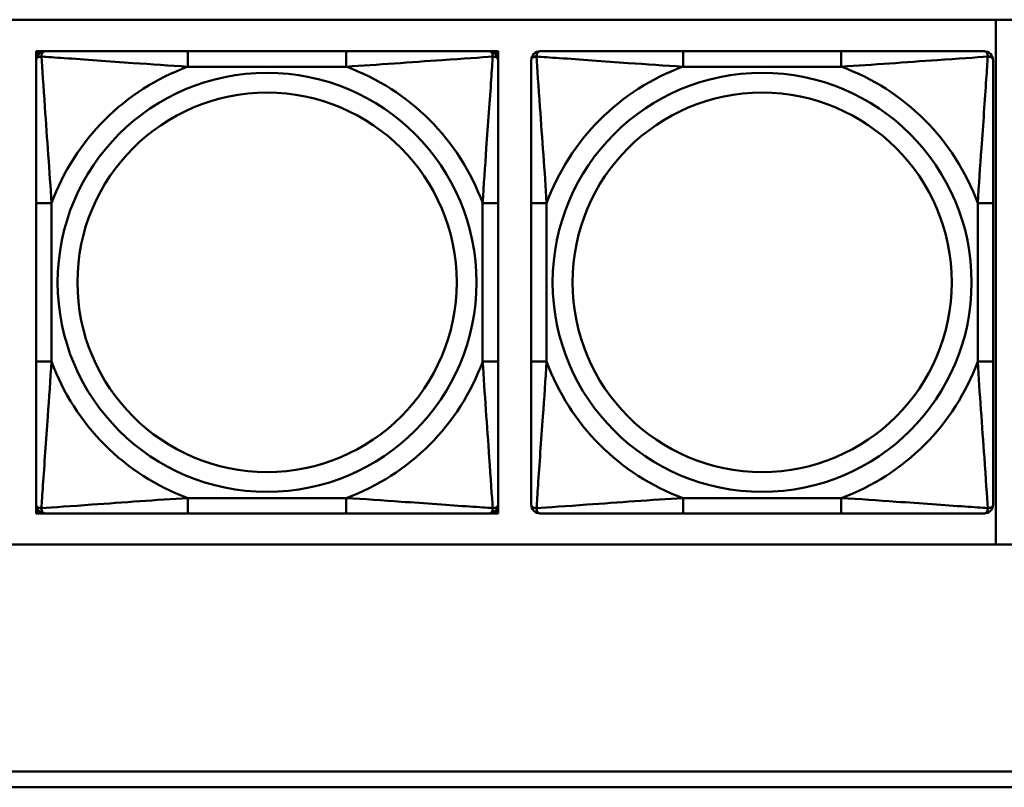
# Model space of a CAD drawing. Header units: inches. Extents: x 9.4 to 55.3, y 0.3 to 33.1.
# Tile 49 of 173: x 24.8 to 26.1, y 8.7 to 9.7. Entities that reach past the tile are written whole.
import ezdxf

# ---------------------------------------------------------------- set-up
doc = ezdxf.new("R2010")
doc.units = ezdxf.units.IN
doc.header["$MEASUREMENT"] = 0
doc.layers.add('Visible Edges(ANSI)', color=7, linetype='Continuous', lineweight=50)
doc.layers.add('Visible Tangent Edges(ANSI)', color=7, linetype='Continuous', lineweight=50)

msp = doc.modelspace()

# ---------------------------------------------------------------- linework, layer by layer
at = {"layer": 'Visible Edges(ANSI)'}
for p, q in [((23.5252, 9.7165), (28.6105, 9.7165)), ((26.0575, 9.7165), (26.0575, 9.046)), ((24.8304, 9.6762), (24.8363, 9.6762)), ((24.8304, 9.6703), (24.8304, 9.6762)), ((24.8304, 9.6644), (24.8304, 9.6703)), ((24.8363, 9.6762), (24.8422, 9.6762)), ((25.2269, 9.6762), (25.0246, 9.6762)), ((25.4092, 9.6762), (25.4151, 9.6762)), ((25.4151, 9.6762), (25.421, 9.6762)), ((25.421, 9.6762), (25.421, 9.6703)), ((25.421, 9.6703), (25.421, 9.6644)), ((25.8598, 9.6762), (25.6575, 9.6762)), ((24.8304, 9.4821), (24.8304, 9.2798)), ((25.421, 9.2798), (25.421, 9.4821)), ((25.4634, 9.4821), (25.4634, 9.2798)), ((26.0539, 9.2798), (26.0539, 9.4821)), ((24.8304, 9.0915), (24.8304, 9.0974)), ((24.8304, 9.0856), (24.8304, 9.0915)), ((25.421, 9.0974), (25.421, 9.0915)), ((25.421, 9.0915), (25.421, 9.0856)), ((24.8363, 9.0856), (24.8304, 9.0856)), ((24.8422, 9.0856), (24.8363, 9.0856)), ((25.0246, 9.0856), (25.2269, 9.0856)), ((25.4151, 9.0856), (25.4092, 9.0856)), ((25.421, 9.0856), (25.4151, 9.0856)), ((25.6575, 9.0856), (25.8598, 9.0856)), ((28.6105, 9.046), (23.5252, 9.046)), ((24.3296, 8.7556), (31.7766, 8.7556)), ((31.7766, 8.7356), (24.3296, 8.7356))]:
    msp.add_line(p, q, dxfattribs=at)
for centre, radius, start, end in [((24.8363, 9.6703), 0.00591, 90, 180), ((24.8422, 9.6644), 0.0118, 90, 180), ((25.4092, 9.6644), 0.0118, 0, 90), ((25.4151, 9.6703), 0.00591, 0, 90), ((25.4752, 9.6644), 0.0118, 90, 180), ((26.0421, 9.6644), 0.0118, 0, 90), ((24.8422, 9.0974), 0.0118, 180, 270), ((24.8363, 9.0915), 0.00591, 180, 270), ((25.4092, 9.0974), 0.0118, 270, 0), ((25.4151, 9.0915), 0.00591, 270, 0), ((25.4752, 9.0974), 0.0118, 180, 270), ((26.0421, 9.0974), 0.0118, 270, 0)]:
    msp.add_arc(centre, radius, start, end, dxfattribs=at)
for points, knots in [([(25.0246, 9.6762), (25.0009, 9.6762), (24.9769, 9.6762), (24.9535, 9.6762), (24.9229, 9.6762), (24.892, 9.6762), (24.8687, 9.6762), (24.8567, 9.6762), (24.8471, 9.6762), (24.8422, 9.6762)], [0.2569537, 0.2569537, 0.2569537, 0.2569537, 0.4371919, 0.4371919, 0.4371919, 0.6739428, 0.6739428, 0.6739428, 0.7963818, 0.7963818, 0.7963818, 0.7963818]), ([(25.4092, 9.6762), (25.4034, 9.6762), (25.3909, 9.6762), (25.3757, 9.6762), (25.3523, 9.6762), (25.3232, 9.6762), (25.2941, 9.6762), (25.2719, 9.6762), (25.2493, 9.6762), (25.2269, 9.6762)], [-0.7968224, -0.7968224, -0.7968224, -0.7968224, -0.6514613, -0.6514613, -0.6514613, -0.427691, -0.427691, -0.427691, -0.2569517, -0.2569517, -0.2569517, -0.2569517]), ([(25.6575, 9.6762), (25.6338, 9.6762), (25.6098, 9.6762), (25.5865, 9.6762), (25.5558, 9.6762), (25.5249, 9.6762), (25.5017, 9.6762), (25.4897, 9.6762), (25.48, 9.6762), (25.4752, 9.6762)], [0.2569537, 0.2569537, 0.2569537, 0.2569537, 0.4371919, 0.4371919, 0.4371919, 0.6739428, 0.6739428, 0.6739428, 0.7963818, 0.7963818, 0.7963818, 0.7963818]), ([(26.0421, 9.6762), (26.0364, 9.6762), (26.0239, 9.6762), (26.0087, 9.6762), (25.9852, 9.6762), (25.9561, 9.6762), (25.927, 9.6762), (25.9049, 9.6762), (25.8822, 9.6762), (25.8598, 9.6762)], [-0.7968224, -0.7968224, -0.7968224, -0.7968224, -0.6514613, -0.6514613, -0.6514613, -0.427691, -0.427691, -0.427691, -0.2569517, -0.2569517, -0.2569517, -0.2569517]), ([(24.8304, 9.6644), (24.8304, 9.6586), (24.8304, 9.6462), (24.8304, 9.6309), (24.8304, 9.6075), (24.8304, 9.5784), (24.8304, 9.5493), (24.8304, 9.5271), (24.8304, 9.5045), (24.8304, 9.4821)], [-0.7968224, -0.7968224, -0.7968224, -0.7968224, -0.6514613, -0.6514613, -0.6514613, -0.427691, -0.427691, -0.427691, -0.2569517, -0.2569517, -0.2569517, -0.2569517]), ([(25.421, 9.4821), (25.421, 9.5057), (25.421, 9.5297), (25.421, 9.5531), (25.421, 9.5838), (25.421, 9.6146), (25.421, 9.6379), (25.421, 9.6499), (25.421, 9.6595), (25.421, 9.6644)], [0.2569537, 0.2569537, 0.2569537, 0.2569537, 0.4371919, 0.4371919, 0.4371919, 0.6739428, 0.6739428, 0.6739428, 0.7963818, 0.7963818, 0.7963818, 0.7963818]), ([(25.4634, 9.6644), (25.4634, 9.6586), (25.4634, 9.6462), (25.4634, 9.6309), (25.4634, 9.6075), (25.4634, 9.5784), (25.4634, 9.5493), (25.4634, 9.5271), (25.4634, 9.5045), (25.4634, 9.4821)], [-0.7968224, -0.7968224, -0.7968224, -0.7968224, -0.6514613, -0.6514613, -0.6514613, -0.427691, -0.427691, -0.427691, -0.2569517, -0.2569517, -0.2569517, -0.2569517]), ([(26.0539, 9.4821), (26.0539, 9.5057), (26.0539, 9.5297), (26.0539, 9.5531), (26.0539, 9.5838), (26.0539, 9.6146), (26.0539, 9.6379), (26.0539, 9.6499), (26.0539, 9.6595), (26.0539, 9.6644)], [0.2569537, 0.2569537, 0.2569537, 0.2569537, 0.4371919, 0.4371919, 0.4371919, 0.6739428, 0.6739428, 0.6739428, 0.7963818, 0.7963818, 0.7963818, 0.7963818]), ([(24.8304, 9.2798), (24.8304, 9.2561), (24.8304, 9.2321), (24.8304, 9.2087), (24.8304, 9.1781), (24.8304, 9.1472), (24.8304, 9.1239), (24.8304, 9.1119), (24.8304, 9.1023), (24.8304, 9.0974)], [0.2569537, 0.2569537, 0.2569537, 0.2569537, 0.4371919, 0.4371919, 0.4371919, 0.6739428, 0.6739428, 0.6739428, 0.7963818, 0.7963818, 0.7963818, 0.7963818]), ([(25.421, 9.0974), (25.421, 9.1032), (25.421, 9.1157), (25.421, 9.1309), (25.421, 9.1543), (25.421, 9.1834), (25.421, 9.2125), (25.421, 9.2347), (25.421, 9.2574), (25.421, 9.2798)], [-0.7968224, -0.7968224, -0.7968224, -0.7968224, -0.6514613, -0.6514613, -0.6514613, -0.427691, -0.427691, -0.427691, -0.2569517, -0.2569517, -0.2569517, -0.2569517]), ([(25.4634, 9.2798), (25.4634, 9.2561), (25.4634, 9.2321), (25.4634, 9.2087), (25.4634, 9.1781), (25.4634, 9.1472), (25.4634, 9.1239), (25.4634, 9.1119), (25.4634, 9.1023), (25.4634, 9.0974)], [0.2569537, 0.2569537, 0.2569537, 0.2569537, 0.4371919, 0.4371919, 0.4371919, 0.6739428, 0.6739428, 0.6739428, 0.7963818, 0.7963818, 0.7963818, 0.7963818]), ([(26.0539, 9.0974), (26.0539, 9.1032), (26.0539, 9.1157), (26.0539, 9.1309), (26.0539, 9.1543), (26.0539, 9.1834), (26.0539, 9.2125), (26.0539, 9.2347), (26.0539, 9.2574), (26.0539, 9.2798)], [-0.7968224, -0.7968224, -0.7968224, -0.7968224, -0.6514613, -0.6514613, -0.6514613, -0.427691, -0.427691, -0.427691, -0.2569517, -0.2569517, -0.2569517, -0.2569517]), ([(24.8422, 9.0856), (24.848, 9.0856), (24.8605, 9.0856), (24.8757, 9.0856), (24.8991, 9.0856), (24.9282, 9.0856), (24.9573, 9.0856), (24.9795, 9.0856), (25.0021, 9.0856), (25.0246, 9.0856)], [-0.7968224, -0.7968224, -0.7968224, -0.7968224, -0.6514613, -0.6514613, -0.6514613, -0.427691, -0.427691, -0.427691, -0.2569517, -0.2569517, -0.2569517, -0.2569517]), ([(25.2269, 9.0856), (25.2505, 9.0856), (25.2745, 9.0856), (25.2979, 9.0856), (25.3286, 9.0856), (25.3594, 9.0856), (25.3827, 9.0856), (25.3947, 9.0856), (25.4043, 9.0856), (25.4092, 9.0856)], [0.2569537, 0.2569537, 0.2569537, 0.2569537, 0.4371919, 0.4371919, 0.4371919, 0.6739428, 0.6739428, 0.6739428, 0.7963818, 0.7963818, 0.7963818, 0.7963818]), ([(25.4752, 9.0856), (25.4809, 9.0856), (25.4934, 9.0856), (25.5086, 9.0856), (25.532, 9.0856), (25.5612, 9.0856), (25.5902, 9.0856), (25.6124, 9.0856), (25.6351, 9.0856), (25.6575, 9.0856)], [-0.7968224, -0.7968224, -0.7968224, -0.7968224, -0.6514613, -0.6514613, -0.6514613, -0.427691, -0.427691, -0.427691, -0.2569517, -0.2569517, -0.2569517, -0.2569517]), ([(25.8598, 9.0856), (25.8834, 9.0856), (25.9074, 9.0856), (25.9308, 9.0856), (25.9615, 9.0856), (25.9924, 9.0856), (26.0156, 9.0856), (26.0276, 9.0856), (26.0372, 9.0856), (26.0421, 9.0856)], [0.2569537, 0.2569537, 0.2569537, 0.2569537, 0.4371919, 0.4371919, 0.4371919, 0.6739428, 0.6739428, 0.6739428, 0.7963818, 0.7963818, 0.7963818, 0.7963818])]:
    msp.add_open_spline(points, degree=3, knots=knots, dxfattribs=at)
at = {"layer": 'Visible Tangent Edges(ANSI)'}
for p, q in [((25.0246, 9.6762), (25.0246, 9.6565)), ((25.2269, 9.6762), (25.2269, 9.6565)), ((25.6575, 9.6762), (25.6575, 9.6565)), ((25.8598, 9.6762), (25.8598, 9.6565)), ((25.0246, 9.6565), (25.2269, 9.6565)), ((25.6575, 9.6565), (25.8598, 9.6565)), ((24.8304, 9.4821), (24.8501, 9.4821)), ((24.8501, 9.2798), (24.8501, 9.4821)), ((25.4013, 9.4821), (25.4013, 9.2798)), ((25.421, 9.4821), (25.4013, 9.4821)), ((25.4634, 9.4821), (25.4831, 9.4821)), ((25.4831, 9.2798), (25.4831, 9.4821)), ((26.0342, 9.4821), (26.0342, 9.2798)), ((26.0539, 9.4821), (26.0342, 9.4821)), ((24.8304, 9.2798), (24.8501, 9.2798)), ((25.421, 9.2798), (25.4013, 9.2798)), ((25.4634, 9.2798), (25.4831, 9.2798)), ((26.0539, 9.2798), (26.0342, 9.2798)), ((25.2269, 9.1053), (25.0246, 9.1053)), ((25.0246, 9.0856), (25.0246, 9.1053)), ((25.2269, 9.0856), (25.2269, 9.1053)), ((25.8598, 9.1053), (25.6575, 9.1053)), ((25.6575, 9.0856), (25.6575, 9.1053)), ((25.8598, 9.0856), (25.8598, 9.1053))]:
    msp.add_line(p, q, dxfattribs=at)
for centre, radius in [((25.1257, 9.3809), 0.2678), ((25.7586, 9.3809), 0.2678), ((25.1257, 9.3809), 0.2424), ((25.7586, 9.3809), 0.2424)]:
    msp.add_circle(centre, radius, dxfattribs=at)
for centre, start, end in [((25.1257, 9.3809), 110.1547, 159.8453), ((25.1257, 9.3809), 20.1547, 69.8453), ((25.7586, 9.3809), 110.1547, 159.8453), ((25.7586, 9.3809), 20.1547, 69.8453), ((25.1257, 9.3809), 200.1547, 249.8453), ((25.1257, 9.3809), 290.1547, 339.8453), ((25.7586, 9.3809), 200.1547, 249.8453), ((25.7586, 9.3809), 290.1547, 339.8453)]:
    msp.add_arc(centre, 0.2936, start, end, dxfattribs=at)
for points, knots in [([(24.8304, 9.6644), (24.8304, 9.6649), (24.8305, 9.6654), (24.8307, 9.6663), (24.8309, 9.6667), (24.8313, 9.6673), (24.8315, 9.6675), (24.8318, 9.6678), (24.8319, 9.6679), (24.8323, 9.6682), (24.8327, 9.6684), (24.8336, 9.6689), (24.8342, 9.6691), (24.8357, 9.6693), (24.8364, 9.6694), (24.8373, 9.6693)], [-0.0532704, -0.0532704, -0.0532704, -0.0532704, -0.04377373, -0.04377373, -0.03521335, -0.03521335, -0.02986312, -0.02986312, -0.02651922, -0.02651922, -0.01983142, -0.01983142, -0.00913095, -0.00913095, 0.00023197, 0.00023197, 0.00023197, 0.00023197]), ([(24.8373, 9.6693), (24.8373, 9.6702), (24.8373, 9.6709), (24.8375, 9.6724), (24.8377, 9.673), (24.8382, 9.674), (24.8384, 9.6743), (24.8387, 9.6747), (24.8388, 9.6748), (24.8391, 9.6751), (24.8393, 9.6753), (24.8399, 9.6757), (24.8403, 9.6759), (24.8412, 9.6761), (24.8417, 9.6762), (24.8422, 9.6762)], [-0.00023197, -0.00023197, -0.00023197, -0.00023197, 0.00913095, 0.00913095, 0.01983142, 0.01983142, 0.02651922, 0.02651922, 0.02986312, 0.02986312, 0.03521335, 0.03521335, 0.04377373, 0.04377373, 0.0532704, 0.0532704, 0.0532704, 0.0532704]), ([(24.8373, 9.6693), (24.8449, 9.6688), (24.8549, 9.6682), (24.892, 9.6657), (24.9237, 9.6634), (24.978, 9.6595), (25.0012, 9.6579), (25.0246, 9.6565)], [-0.7478145, -0.7478145, -0.7478145, -0.7478145, -0.6493253, -0.6493253, -0.427691, -0.427691, -0.2569537, -0.2569537, -0.2569537, -0.2569537]), ([(24.8501, 9.4821), (24.8477, 9.5225), (24.8444, 9.5649), (24.8398, 9.6306), (24.8382, 9.655), (24.8373, 9.6693)], [0.2569517, 0.2569517, 0.2569517, 0.2569517, 0.5559983, 0.5559983, 0.7482818, 0.7482818, 0.7482818, 0.7482818]), ([(25.2269, 9.6565), (25.2673, 9.6589), (25.3097, 9.6622), (25.3753, 9.6668), (25.3998, 9.6684), (25.4141, 9.6693)], [0.2569517, 0.2569517, 0.2569517, 0.2569517, 0.5559983, 0.5559983, 0.7482818, 0.7482818, 0.7482818, 0.7482818]), ([(25.4141, 9.6693), (25.4136, 9.6617), (25.413, 9.6517), (25.4105, 9.6146), (25.4082, 9.5829), (25.4043, 9.5287), (25.4027, 9.5054), (25.4013, 9.4821)], [-0.7478145, -0.7478145, -0.7478145, -0.7478145, -0.6493253, -0.6493253, -0.427691, -0.427691, -0.2569537, -0.2569537, -0.2569537, -0.2569537]), ([(25.4092, 9.6762), (25.4097, 9.6762), (25.4102, 9.6761), (25.4111, 9.6759), (25.4115, 9.6757), (25.4121, 9.6753), (25.4123, 9.6751), (25.4126, 9.6748), (25.4127, 9.6747), (25.413, 9.6743), (25.4132, 9.674), (25.4137, 9.673), (25.4139, 9.6724), (25.4141, 9.6709), (25.4141, 9.6702), (25.4141, 9.6693)], [-0.0532704, -0.0532704, -0.0532704, -0.0532704, -0.04377373, -0.04377373, -0.03521335, -0.03521335, -0.02986312, -0.02986312, -0.02651922, -0.02651922, -0.01983142, -0.01983142, -0.00913095, -0.00913095, 0.00023197, 0.00023197, 0.00023197, 0.00023197]), ([(25.4141, 9.6693), (25.415, 9.6694), (25.4157, 9.6693), (25.4172, 9.6691), (25.4178, 9.6689), (25.4188, 9.6684), (25.4191, 9.6682), (25.4195, 9.6679), (25.4196, 9.6678), (25.4199, 9.6675), (25.4201, 9.6673), (25.4205, 9.6667), (25.4207, 9.6663), (25.4209, 9.6654), (25.421, 9.6649), (25.421, 9.6644)], [-0.00023197, -0.00023197, -0.00023197, -0.00023197, 0.00913095, 0.00913095, 0.01983142, 0.01983142, 0.02651922, 0.02651922, 0.02986312, 0.02986312, 0.03521335, 0.03521335, 0.04377373, 0.04377373, 0.0532704, 0.0532704, 0.0532704, 0.0532704]), ([(25.4634, 9.6644), (25.4634, 9.6649), (25.4634, 9.6654), (25.4637, 9.6663), (25.4639, 9.6667), (25.4642, 9.6673), (25.4644, 9.6675), (25.4647, 9.6678), (25.4649, 9.6679), (25.4653, 9.6682), (25.4656, 9.6684), (25.4665, 9.6689), (25.4672, 9.6691), (25.4686, 9.6693), (25.4694, 9.6694), (25.4702, 9.6693)], [-0.0532704, -0.0532704, -0.0532704, -0.0532704, -0.04377373, -0.04377373, -0.03521335, -0.03521335, -0.02986312, -0.02986312, -0.02651922, -0.02651922, -0.01983142, -0.01983142, -0.00913095, -0.00913095, 0.00023197, 0.00023197, 0.00023197, 0.00023197]), ([(25.4702, 9.6693), (25.4702, 9.6702), (25.4703, 9.6709), (25.4705, 9.6724), (25.4707, 9.673), (25.4711, 9.674), (25.4713, 9.6743), (25.4717, 9.6747), (25.4718, 9.6748), (25.4721, 9.6751), (25.4723, 9.6753), (25.4729, 9.6757), (25.4733, 9.6759), (25.4741, 9.6761), (25.4746, 9.6762), (25.4752, 9.6762)], [-0.00023197, -0.00023197, -0.00023197, -0.00023197, 0.00913095, 0.00913095, 0.01983142, 0.01983142, 0.02651922, 0.02651922, 0.02986312, 0.02986312, 0.03521335, 0.03521335, 0.04377373, 0.04377373, 0.0532704, 0.0532704, 0.0532704, 0.0532704]), ([(25.4702, 9.6693), (25.4779, 9.6688), (25.4879, 9.6682), (25.5249, 9.6657), (25.5566, 9.6634), (25.6109, 9.6595), (25.6341, 9.6579), (25.6575, 9.6565)], [-0.7478145, -0.7478145, -0.7478145, -0.7478145, -0.6493253, -0.6493253, -0.427691, -0.427691, -0.2569537, -0.2569537, -0.2569537, -0.2569537]), ([(25.4831, 9.4821), (25.4807, 9.5225), (25.4774, 9.5649), (25.4727, 9.6306), (25.4711, 9.655), (25.4702, 9.6693)], [0.2569517, 0.2569517, 0.2569517, 0.2569517, 0.5559983, 0.5559983, 0.7482818, 0.7482818, 0.7482818, 0.7482818]), ([(25.8598, 9.6565), (25.9003, 9.6589), (25.9426, 9.6622), (26.0083, 9.6668), (26.0327, 9.6684), (26.0471, 9.6693)], [0.2569517, 0.2569517, 0.2569517, 0.2569517, 0.5559983, 0.5559983, 0.7482818, 0.7482818, 0.7482818, 0.7482818]), ([(26.0471, 9.6693), (26.0466, 9.6617), (26.0459, 9.6517), (26.0434, 9.6146), (26.0412, 9.5829), (26.0373, 9.5287), (26.0356, 9.5054), (26.0342, 9.4821)], [-0.7478145, -0.7478145, -0.7478145, -0.7478145, -0.6493253, -0.6493253, -0.427691, -0.427691, -0.2569537, -0.2569537, -0.2569537, -0.2569537]), ([(26.0421, 9.6762), (26.0426, 9.6762), (26.0431, 9.6761), (26.044, 9.6759), (26.0444, 9.6757), (26.045, 9.6753), (26.0452, 9.6751), (26.0455, 9.6748), (26.0456, 9.6747), (26.046, 9.6743), (26.0462, 9.674), (26.0466, 9.673), (26.0468, 9.6724), (26.047, 9.6709), (26.0471, 9.6702), (26.0471, 9.6693)], [-0.0532704, -0.0532704, -0.0532704, -0.0532704, -0.04377373, -0.04377373, -0.03521335, -0.03521335, -0.02986312, -0.02986312, -0.02651922, -0.02651922, -0.01983142, -0.01983142, -0.00913095, -0.00913095, 0.00023197, 0.00023197, 0.00023197, 0.00023197]), ([(26.0471, 9.6693), (26.0479, 9.6694), (26.0487, 9.6693), (26.0501, 9.6691), (26.0508, 9.6689), (26.0517, 9.6684), (26.052, 9.6682), (26.0524, 9.6679), (26.0526, 9.6678), (26.0529, 9.6675), (26.053, 9.6673), (26.0534, 9.6667), (26.0536, 9.6663), (26.0539, 9.6654), (26.0539, 9.6649), (26.0539, 9.6644)], [-0.00023197, -0.00023197, -0.00023197, -0.00023197, 0.00913095, 0.00913095, 0.01983142, 0.01983142, 0.02651922, 0.02651922, 0.02986312, 0.02986312, 0.03521335, 0.03521335, 0.04377373, 0.04377373, 0.0532704, 0.0532704, 0.0532704, 0.0532704]), ([(24.8373, 9.0925), (24.8378, 9.1001), (24.8384, 9.1102), (24.8409, 9.1472), (24.8432, 9.1789), (24.8471, 9.2332), (24.8487, 9.2564), (24.8501, 9.2798)], [-0.7478145, -0.7478145, -0.7478145, -0.7478145, -0.6493253, -0.6493253, -0.427691, -0.427691, -0.2569537, -0.2569537, -0.2569537, -0.2569537]), ([(25.4013, 9.2798), (25.4037, 9.2393), (25.407, 9.1969), (25.4116, 9.1313), (25.4132, 9.1068), (25.4141, 9.0925)], [0.2569517, 0.2569517, 0.2569517, 0.2569517, 0.5559983, 0.5559983, 0.7482818, 0.7482818, 0.7482818, 0.7482818]), ([(25.4702, 9.0925), (25.4707, 9.1001), (25.4714, 9.1102), (25.4738, 9.1472), (25.4761, 9.1789), (25.48, 9.2332), (25.4816, 9.2564), (25.4831, 9.2798)], [-0.7478145, -0.7478145, -0.7478145, -0.7478145, -0.6493253, -0.6493253, -0.427691, -0.427691, -0.2569537, -0.2569537, -0.2569537, -0.2569537]), ([(26.0342, 9.2798), (26.0366, 9.2393), (26.0399, 9.1969), (26.0445, 9.1313), (26.0461, 9.1068), (26.0471, 9.0925)], [0.2569517, 0.2569517, 0.2569517, 0.2569517, 0.5559983, 0.5559983, 0.7482818, 0.7482818, 0.7482818, 0.7482818]), ([(25.0246, 9.1053), (24.9841, 9.1029), (24.9417, 9.0996), (24.8761, 9.095), (24.8516, 9.0934), (24.8373, 9.0925)], [0.2569517, 0.2569517, 0.2569517, 0.2569517, 0.5559983, 0.5559983, 0.7482818, 0.7482818, 0.7482818, 0.7482818]), ([(25.4141, 9.0925), (25.4065, 9.093), (25.3965, 9.0936), (25.3594, 9.0961), (25.3277, 9.0984), (25.2735, 9.1023), (25.2502, 9.1039), (25.2269, 9.1053)], [-0.7478145, -0.7478145, -0.7478145, -0.7478145, -0.6493253, -0.6493253, -0.427691, -0.427691, -0.2569537, -0.2569537, -0.2569537, -0.2569537]), ([(25.6575, 9.1053), (25.617, 9.1029), (25.5746, 9.0996), (25.509, 9.095), (25.4846, 9.0934), (25.4702, 9.0925)], [0.2569517, 0.2569517, 0.2569517, 0.2569517, 0.5559983, 0.5559983, 0.7482818, 0.7482818, 0.7482818, 0.7482818]), ([(26.0471, 9.0925), (26.0394, 9.093), (26.0294, 9.0936), (25.9924, 9.0961), (25.9606, 9.0984), (25.9064, 9.1023), (25.8832, 9.1039), (25.8598, 9.1053)], [-0.7478145, -0.7478145, -0.7478145, -0.7478145, -0.6493253, -0.6493253, -0.427691, -0.427691, -0.2569537, -0.2569537, -0.2569537, -0.2569537]), ([(24.8373, 9.0925), (24.8364, 9.0925), (24.8357, 9.0925), (24.8342, 9.0928), (24.8336, 9.093), (24.8327, 9.0934), (24.8323, 9.0936), (24.8319, 9.0939), (24.8318, 9.094), (24.8315, 9.0943), (24.8313, 9.0946), (24.8309, 9.0951), (24.8307, 9.0955), (24.8305, 9.0964), (24.8304, 9.0969), (24.8304, 9.0974)], [-0.00023197, -0.00023197, -0.00023197, -0.00023197, 0.00913095, 0.00913095, 0.01983142, 0.01983142, 0.02651922, 0.02651922, 0.02986312, 0.02986312, 0.03521335, 0.03521335, 0.04377373, 0.04377373, 0.0532704, 0.0532704, 0.0532704, 0.0532704]), ([(24.8422, 9.0856), (24.8417, 9.0856), (24.8412, 9.0857), (24.8403, 9.086), (24.8399, 9.0861), (24.8393, 9.0865), (24.8391, 9.0867), (24.8388, 9.087), (24.8387, 9.0871), (24.8384, 9.0875), (24.8382, 9.0879), (24.8377, 9.0888), (24.8375, 9.0894), (24.8373, 9.0909), (24.8373, 9.0916), (24.8373, 9.0925)], [-0.0532704, -0.0532704, -0.0532704, -0.0532704, -0.04377373, -0.04377373, -0.03521335, -0.03521335, -0.02986312, -0.02986312, -0.02651922, -0.02651922, -0.01983142, -0.01983142, -0.00913095, -0.00913095, 0.00023197, 0.00023197, 0.00023197, 0.00023197]), ([(25.4141, 9.0925), (25.4141, 9.0916), (25.4141, 9.0909), (25.4139, 9.0894), (25.4137, 9.0888), (25.4132, 9.0879), (25.413, 9.0875), (25.4127, 9.0871), (25.4126, 9.087), (25.4123, 9.0867), (25.4121, 9.0865), (25.4115, 9.0861), (25.4111, 9.086), (25.4102, 9.0857), (25.4097, 9.0856), (25.4092, 9.0856)], [-0.00023197, -0.00023197, -0.00023197, -0.00023197, 0.00913095, 0.00913095, 0.01983142, 0.01983142, 0.02651922, 0.02651922, 0.02986312, 0.02986312, 0.03521335, 0.03521335, 0.04377373, 0.04377373, 0.0532704, 0.0532704, 0.0532704, 0.0532704]), ([(25.421, 9.0974), (25.421, 9.0969), (25.4209, 9.0964), (25.4207, 9.0955), (25.4205, 9.0951), (25.4201, 9.0946), (25.4199, 9.0943), (25.4196, 9.094), (25.4195, 9.0939), (25.4191, 9.0936), (25.4188, 9.0934), (25.4178, 9.093), (25.4172, 9.0928), (25.4157, 9.0925), (25.415, 9.0925), (25.4141, 9.0925)], [-0.0532704, -0.0532704, -0.0532704, -0.0532704, -0.04377373, -0.04377373, -0.03521335, -0.03521335, -0.02986312, -0.02986312, -0.02651922, -0.02651922, -0.01983142, -0.01983142, -0.00913095, -0.00913095, 0.00023197, 0.00023197, 0.00023197, 0.00023197]), ([(25.4702, 9.0925), (25.4694, 9.0925), (25.4686, 9.0925), (25.4672, 9.0928), (25.4665, 9.093), (25.4656, 9.0934), (25.4653, 9.0936), (25.4649, 9.0939), (25.4647, 9.094), (25.4644, 9.0943), (25.4642, 9.0946), (25.4639, 9.0951), (25.4637, 9.0955), (25.4634, 9.0964), (25.4634, 9.0969), (25.4634, 9.0974)], [-0.00023197, -0.00023197, -0.00023197, -0.00023197, 0.00913095, 0.00913095, 0.01983142, 0.01983142, 0.02651922, 0.02651922, 0.02986312, 0.02986312, 0.03521335, 0.03521335, 0.04377373, 0.04377373, 0.0532704, 0.0532704, 0.0532704, 0.0532704]), ([(25.4752, 9.0856), (25.4746, 9.0856), (25.4741, 9.0857), (25.4733, 9.086), (25.4729, 9.0861), (25.4723, 9.0865), (25.4721, 9.0867), (25.4718, 9.087), (25.4717, 9.0871), (25.4713, 9.0875), (25.4711, 9.0879), (25.4707, 9.0888), (25.4705, 9.0894), (25.4703, 9.0909), (25.4702, 9.0916), (25.4702, 9.0925)], [-0.0532704, -0.0532704, -0.0532704, -0.0532704, -0.04377373, -0.04377373, -0.03521335, -0.03521335, -0.02986312, -0.02986312, -0.02651922, -0.02651922, -0.01983142, -0.01983142, -0.00913095, -0.00913095, 0.00023197, 0.00023197, 0.00023197, 0.00023197]), ([(26.0471, 9.0925), (26.0471, 9.0916), (26.047, 9.0909), (26.0468, 9.0894), (26.0466, 9.0888), (26.0462, 9.0879), (26.046, 9.0875), (26.0456, 9.0871), (26.0455, 9.087), (26.0452, 9.0867), (26.045, 9.0865), (26.0444, 9.0861), (26.044, 9.086), (26.0431, 9.0857), (26.0426, 9.0856), (26.0421, 9.0856)], [-0.00023197, -0.00023197, -0.00023197, -0.00023197, 0.00913095, 0.00913095, 0.01983142, 0.01983142, 0.02651922, 0.02651922, 0.02986312, 0.02986312, 0.03521335, 0.03521335, 0.04377373, 0.04377373, 0.0532704, 0.0532704, 0.0532704, 0.0532704]), ([(26.0539, 9.0974), (26.0539, 9.0969), (26.0539, 9.0964), (26.0536, 9.0955), (26.0534, 9.0951), (26.053, 9.0946), (26.0529, 9.0943), (26.0526, 9.094), (26.0524, 9.0939), (26.052, 9.0936), (26.0517, 9.0934), (26.0508, 9.093), (26.0501, 9.0928), (26.0487, 9.0925), (26.0479, 9.0925), (26.0471, 9.0925)], [-0.0532704, -0.0532704, -0.0532704, -0.0532704, -0.04377373, -0.04377373, -0.03521335, -0.03521335, -0.02986312, -0.02986312, -0.02651922, -0.02651922, -0.01983142, -0.01983142, -0.00913095, -0.00913095, 0.00023197, 0.00023197, 0.00023197, 0.00023197])]:
    msp.add_open_spline(points, degree=3, knots=knots, dxfattribs=at)

doc.saveas('drawing.dxf')
